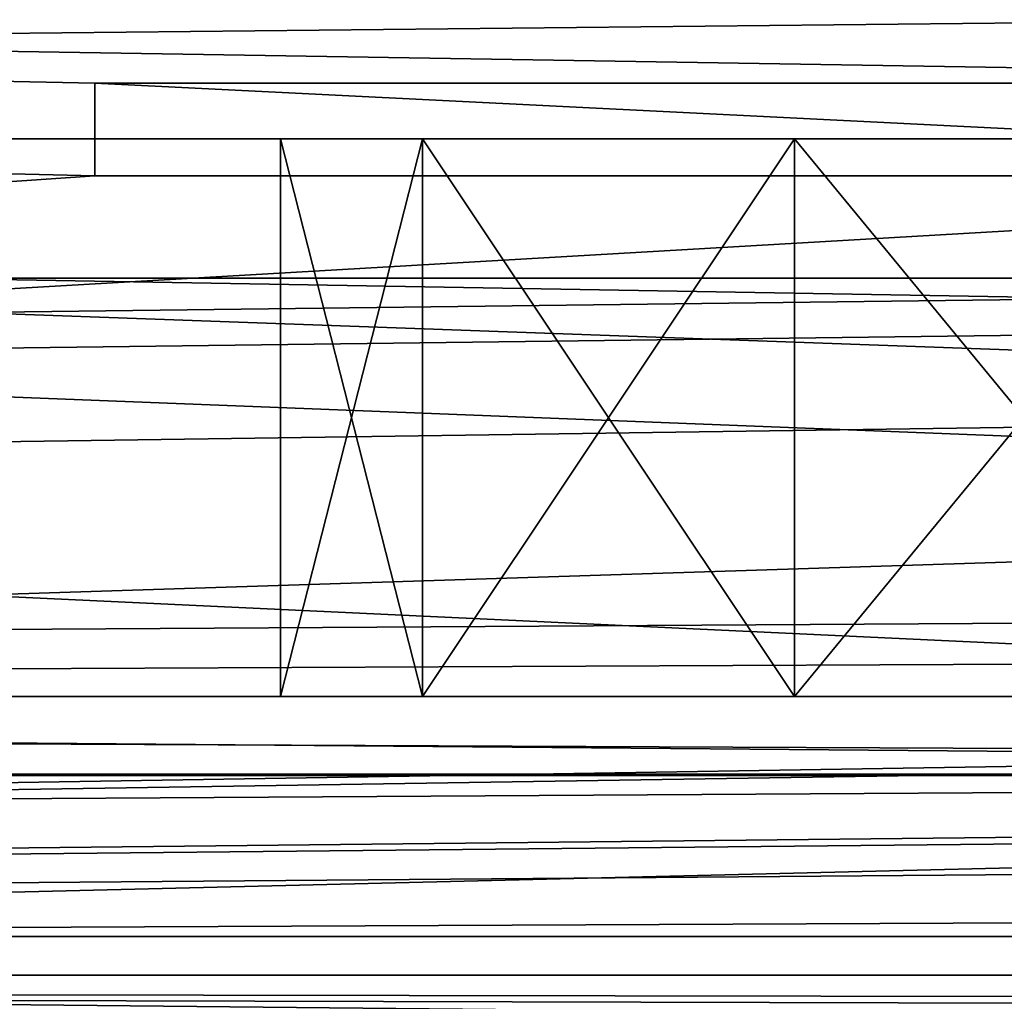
# Model space of a CAD drawing. Extents: x -398 to 398, y -1355 to -82.
# Tile 174 of 256: x -105.4 to -100.11, y -109.87 to -104.59. Entities that reach past the tile are written whole.
import ezdxf

# ---------------------------------------------------------------- set-up
doc = ezdxf.new("R2010")
doc.units = 0
doc.header["$MEASUREMENT"] = 0

msp = doc.modelspace()

# ---------------------------------------------------------------- linework, layer by layer
for points in [[(395.5, -525.467285, 437.803314), (395.5, -81.938164, 160.655502), (-395.5, -81.938164, 160.655502)], [(395.5, -525.467285, 437.803314), (-395.5, -81.938164, 160.655502), (-395.5, -525.467285, 437.803314)], [(-22.229691, -124.655098, 181.452103), (-396.5, -85.435806, 156.945206), (-395.5, -84.587761, 156.415207)], [(395.5, -528.116882, 433.562988), (395.5, -84.587761, 156.415207), (-395.5, -84.587761, 156.415207)], [(395.5, -528.116882, 433.562988), (-395.5, -84.587761, 156.415207), (-395.5, -528.116882, 433.562988)], [(-395.5, -84.587761, 156.415207), (395.5, -84.587761, 156.415207), (-19.442101, -123.289597, 180.598801)], [(-395.5, -84.587761, 156.415207), (-19.442101, -123.289597, 180.598801), (-21.06683, -123.633301, 180.813599)], [(-395.5, -84.587761, 156.415207), (-21.06683, -123.633301, 180.813599), (-22.229691, -124.655098, 181.452103)], [(-22.229691, -124.6604, 181.443604), (-396.5, -85.441109, 156.936707), (-395.5, -84.593063, 156.406799)], [(-395.5, -84.593063, 156.406799), (395.5, -84.593063, 156.406799), (-19.442101, -123.294899, 180.590302)], [(-395.5, -84.593063, 156.406799), (-19.442101, -123.294899, 180.590302), (-21.06683, -123.638603, 180.805099)], [(-395.5, -84.593063, 156.406799), (-21.06683, -123.638603, 180.805099), (-22.229691, -124.6604, 181.443604)], [(-396.5, -85.435806, 156.945206), (-22.478531, -125.502296, 181.981506), (-22.478531, -130.514999, 185.1138)], [(-396.5, -85.435806, 156.945206), (-22.478531, -130.514999, 185.1138), (-50.35714, -414.036102, 362.277405)], [(-396.5, -85.435806, 156.945206), (-50.35714, -414.036102, 362.277405), (-52.76738, -414.882812, 362.806488)], [(-396.5, -85.435806, 156.945206), (-52.76738, -414.882812, 362.806488), (-53.272449, -415.311096, 363.074097)], [(-396.5, -85.435806, 156.945206), (-53.272449, -415.311096, 363.074097), (-54.270809, -417.355103, 364.351288)], [(-396.5, -85.435806, 156.945206), (-54.270809, -417.355103, 364.351288), (-54.270809, -417.960785, 364.729889)], [(-396.5, -85.435806, 156.945206), (-54.270809, -417.960785, 364.729889), (-53.272449, -420.004791, 366.007111)], [(-396.5, -85.435806, 156.945206), (-53.272449, -420.004791, 366.007111), (-396.366211, -527.69281, 433.298004)], [(-22.478531, -125.502296, 181.981506), (-396.5, -85.435806, 156.945206), (-22.229691, -124.655098, 181.452103)], [(-396.5, -85.441109, 156.936707), (-22.478531, -125.507599, 181.973007), (-22.478531, -130.520294, 185.105301)], [(-396.5, -85.441109, 156.936707), (-22.478531, -130.520294, 185.105301), (-50.35714, -414.041412, 362.26889)], [(-396.5, -85.441109, 156.936707), (-50.35714, -414.041412, 362.26889), (-52.76738, -414.888092, 362.798004)], [(-396.5, -85.441109, 156.936707), (-52.76738, -414.888092, 362.798004), (-53.272449, -415.316406, 363.065613)], [(-396.5, -85.441109, 156.936707), (-53.272449, -415.316406, 363.065613), (-54.270809, -417.360413, 364.342896)], [(-396.5, -85.441109, 156.936707), (-54.270809, -417.360413, 364.342896), (-54.270809, -417.966095, 364.721405)], [(-396.5, -85.441109, 156.936707), (-54.270809, -417.966095, 364.721405), (-53.272449, -420.010101, 365.998596)], [(-396.5, -85.441109, 156.936707), (-53.272449, -420.010101, 365.998596), (-396.366211, -527.69812, 433.289612)], [(-22.478531, -125.507599, 181.973007), (-396.5, -85.441109, 156.936707), (-22.229691, -124.6604, 181.443604)], [(243, -100.280098, 127.672203), (-235.265503, -167.884293, 169.916), (-243, -100.280098, 127.672203)], [(243, -100.280098, 127.672203), (235.265503, -167.884293, 169.916), (-235.265503, -167.884293, 169.916)], [(243, -100.704002, 126.993698), (-235.265503, -168.308197, 169.237503), (-243, -100.704002, 126.993698)], [(243, -100.704002, 126.993698), (235.265503, -168.308197, 169.237503), (-235.265503, -168.308197, 169.237503)], [(-243, -101.233902, -0.8), (-231.629807, -107.4487, -0.8), (-85.172813, -108.651802, -0.8)], [(-243, -101.233902, -0.8), (-85.172813, -108.651802, -0.8), (-84.370171, -107.4487, -0.8)], [(-243, -101.233902, -0.8), (-84.370171, -107.4487, -0.8), (-83, -106.983902, -0.8)], [(-243, -101.233902, -0.8), (-83, -106.983902, -0.8), (80.827187, -108.651802, -0.8)], [(-243, -101.233902, -0.8), (80.827187, -108.651802, -0.8), (81.629829, -107.4487, -0.8)], [(-243, -101.233902, -0.8), (81.629829, -107.4487, -0.8), (83, -106.983902, -0.8)], [(-243, -101.233902, -0.8), (83, -106.983902, -0.8), (230.827194, -108.651802, -0.8)], [(-243, -101.233902, -0.8), (230.827194, -108.651802, -0.8), (231.629807, -107.4487, -0.8)], [(-243, -101.233902, -0.8), (231.629807, -107.4487, -0.8), (233, -106.983902, -0.8)], [(-243, -101.233902, -0.8), (233, -106.983902, -0.8), (242.412903, -106.942398, -0.8)], [(-243, -101.233902, -0.8), (242.412903, -106.942398, -0.8), (243, -103.233902, -0.8)], [(-243, -101.233902), (-231.629807, -107.4487), (-85.172813, -108.651802)], [(-243, -101.233902), (-85.172813, -108.651802), (-84.370171, -107.4487)], [(-243, -101.233902), (-84.370171, -107.4487), (-83, -106.983902)], [(-243, -101.233902), (-83, -106.983902), (80.827187, -108.651802)], [(-243, -101.233902), (80.827187, -108.651802), (81.629829, -107.4487)], [(-243, -101.233902), (81.629829, -107.4487), (83, -106.983902)], [(-243, -101.233902), (83, -106.983902), (230.827194, -108.651802)], [(-243, -101.233902), (230.827194, -108.651802), (231.629807, -107.4487)], [(-243, -101.233902), (231.629807, -107.4487), (233, -106.983902)], [(-243, -101.233902), (233, -106.983902), (242.412903, -106.942398)], [(-243, -101.233902), (242.412903, -106.942398), (243, -103.233902)], [(-31, -102.983902, 114.3228), (-144.5, -101.233902, 114.3228), (-31, -107.483902, 114.3228)], [(-31, -107.483902, 114.3228), (-144.5, -101.233902, 114.3228), (-144.5, -110.233902, 114.3228)], [(-31, -102.983902, 115.122803), (-144.5, -101.233902, 115.122803), (-31, -107.483902, 115.122803)], [(-31, -107.483902, 115.122803), (-144.5, -101.233902, 115.122803), (-144.5, -110.233902, 115.122803)], [(-255, -101.733902), (-233, -107.733902), (255, -101.733902)], [(-255, -101.733902, 0.8), (-233, -107.733902, 0.8), (255, -101.733902, 0.8)], [(255, -101.733902), (-233, -107.733902), (-232.166, -107.986397)], [(255, -101.733902, 0.8), (-233, -107.733902, 0.8), (-232.166, -107.986397, 0.8)], [(255, -101.733902), (-232.166, -107.986397), (-231.614594, -108.660004)], [(255, -101.733902, 0.8), (-232.166, -107.986397, 0.8), (-231.614594, -108.660004, 0.8)], [(255, -101.733902), (-231.614594, -108.660004), (-83, -107.733902)], [(255, -101.733902, 0.8), (-231.614594, -108.660004, 0.8), (-83, -107.733902, 0.8)], [(-169, -103.733902, 13.57285), (-169, -109.733902, 13.57285), (-105, -105.433899, 13.57285)], [(-169, -103.733902, 13.57285), (-105, -105.433899, 13.57285), (-105, -104.933899, 13.57285)], [(-169, -103.733902, 13.57285), (-105, -104.933899, 13.57285), (-95, -104.933899, 13.57285)], [(-169, -103.733902, 13.57285), (-95, -104.933899, 13.57285), (95, -104.933899, 13.57285)], [(-169, -103.733902, 13.57285), (95, -104.933899, 13.57285), (169, -103.733902, 13.57285)], [(-169, -109.733902, 113.5728), (-169, -103.733902, 113.5728), (-29.5, -105.233902, 113.5728)], [(-169, -103.733902, 113.5728), (169, -103.733902, 113.5728), (22.5, -105.233902, 113.5728)], [(-169, -103.733902, 113.5728), (22.5, -105.233902, 113.5728), (-22.5, -105.233902, 113.5728)], [(-169, -103.733902, 113.5728), (-22.5, -105.233902, 113.5728), (-29.5, -105.233902, 113.5728)], [(-160, -105.233902, 23.572849), (160, -105.233902, 23.572849), (-160, -103.733902, 23.572849)], [(-160, -103.733902, 23.572849), (160, -105.233902, 23.572849), (160, -103.733902, 23.572849)], [(-15.6, -105.233902, 103.5728), (-160, -105.233902, 103.5728), (-15.6, -103.733902, 103.5728)], [(-15.6, -103.733902, 103.5728), (-160, -105.233902, 103.5728), (-160, -103.733902, 103.5728)], [(-95, -104.933899, 9.572845), (-105, -104.933899, 9.572845), (-95, -105.433899, 9.572845)], [(-95, -105.433899, 9.572845), (-105, -104.933899, 9.572845), (-105, -105.433899, 9.572845)], [(-95, -104.933899, 9.572845), (-105, -104.933899, 9.572845), (-95, -104.933899, 13.57285)], [(-95, -104.933899, 13.57285), (-105, -104.933899, 9.572845), (-105, -104.933899, 13.57285)], [(-105, -104.933899, 13.57285), (-105, -104.933899, 9.572845), (-105, -105.433899, 13.57285)], [(-105, -105.433899, 13.57285), (-105, -104.933899, 9.572845), (-105, -105.433899, 9.572845)], [(-169, -109.733902, 113.5728), (-29.5, -105.233902, 113.5728), (-29.5, -108.233902, 113.5728)], [(-160, -105.233902, 103.5728), (-150, -105.233902, 102.572899), (-15.6, -105.233902, 103.5728)], [(-160, -105.233902, 23.572849), (160, -105.233902, 23.572849), (-150, -105.233902, 24.57283)], [(-15.6, -105.233902, 103.5728), (-150, -105.233902, 102.572899), (-140, -105.233902, 102.572899)], [(160, -105.233902, 23.572849), (-140, -105.233902, 24.57283), (-150, -105.233902, 24.57283)], [(-15.6, -105.233902, 103.5728), (-140, -105.233902, 102.572899), (-130, -105.233902, 102.572899)], [(160, -105.233902, 23.572849), (-130, -105.233902, 24.57283), (-140, -105.233902, 24.57283)], [(-15.6, -105.233902, 103.5728), (-130, -105.233902, 102.572899), (-120, -105.233902, 102.572899)], [(160, -105.233902, 23.572849), (-120, -105.233902, 24.57283), (-130, -105.233902, 24.57283)], [(-15.6, -105.233902, 103.5728), (-120, -105.233902, 102.572899), (-110, -105.233902, 102.572899)], [(160, -105.233902, 23.572849), (-110, -105.233902, 24.57283), (-120, -105.233902, 24.57283)], [(-15.6, -105.233902, 103.5728), (-110, -105.233902, 102.572899), (-100, -105.233902, 102.572899)], [(160, -105.233902, 23.572849), (-100, -105.233902, 24.57283), (-110, -105.233902, 24.57283)], [(-108.4692, -105.233902, 102.268402), (-100, -105.233902, 102.572899), (-110, -105.233902, 102.572899)], [(-101.5308, -105.233902, 24.87727), (-108.4692, -105.233902, 24.87727), (-110, -105.233902, 24.57283)], [(-101.5308, -105.233902, 24.87727), (-110, -105.233902, 24.57283), (-100, -105.233902, 24.57283)], [(-100, -105.233902, 102.572899), (-108.4692, -105.233902, 102.268402), (-101.5308, -105.233902, 102.268402)], [(-101.5308, -105.233902, 102.268402), (-108.4692, -105.233902, 102.268402), (-106.674103, -105.233902, 100.795097)], [(-103.325897, -105.233902, 26.35059), (-106.674103, -105.233902, 26.35059), (-108.4692, -105.233902, 24.87727)], [(-103.325897, -105.233902, 26.35059), (-108.4692, -105.233902, 24.87727), (-101.5308, -105.233902, 24.87727)], [(-101.5308, -105.233902, 102.268402), (-106.674103, -105.233902, 100.795097), (-103.325897, -105.233902, 100.795097)], [(-103.325897, -105.233902, 100.795097), (-106.674103, -105.233902, 100.795097), (-106, -105.233902, 98.572853)], [(-104, -105.233902, 28.572849), (-106, -105.233902, 28.572849), (-106.674103, -105.233902, 26.35059)], [(-104, -105.233902, 28.572849), (-106.674103, -105.233902, 26.35059), (-103.325897, -105.233902, 26.35059)], [(-104, -105.233902, 88.572853), (-104, -105.233902, 98.572853), (-106, -105.233902, 98.572853)], [(-104, -105.233902, 88.572853), (-106, -105.233902, 98.572853), (-106, -105.233902, 88.572853)], [(-103.325897, -105.233902, 100.795097), (-106, -105.233902, 98.572853), (-104, -105.233902, 98.572853)], [(-104, -105.233902, 38.572849), (-106, -105.233902, 28.572849), (-104, -105.233902, 28.572849)], [(-106, -105.233902, 28.572849), (-104, -105.233902, 38.572849), (-106, -105.233902, 38.572849)], [(-106, -105.233902, 38.572849), (-104, -105.233902, 38.572849), (-104, -105.233902, 48.572849)], [(-106, -105.233902, 38.572849), (-104, -105.233902, 48.572849), (-106, -105.233902, 48.572849)], [(-106, -105.233902, 48.572849), (-104, -105.233902, 48.572849), (-104, -105.233902, 58.572849)], [(-106, -105.233902, 48.572849), (-104, -105.233902, 58.572849), (-106, -105.233902, 58.572849)], [(-106, -105.233902, 58.572849), (-104, -105.233902, 58.572849), (-104, -105.233902, 68.572853)], [(-106, -105.233902, 58.572849), (-104, -105.233902, 68.572853), (-106, -105.233902, 68.572853)], [(-106, -105.233902, 68.572853), (-104, -105.233902, 68.572853), (-104, -105.233902, 78.572853)], [(-106, -105.233902, 68.572853), (-104, -105.233902, 78.572853), (-106, -105.233902, 78.572853)], [(-106, -105.233902, 78.572853), (-104, -105.233902, 78.572853), (-104, -105.233902, 88.572853)], [(-106, -105.233902, 78.572853), (-104, -105.233902, 88.572853), (-106, -105.233902, 88.572853)], [(-103.325897, -105.233902, 90.795097), (-103.325897, -105.233902, 96.350594), (-104, -105.233902, 98.572853)], [(-103.325897, -105.233902, 90.795097), (-104, -105.233902, 98.572853), (-104, -105.233902, 88.572853)], [(-103.325897, -105.233902, 30.795099), (-103.325897, -105.233902, 36.35059), (-104, -105.233902, 38.572849)], [(-103.325897, -105.233902, 30.795099), (-104, -105.233902, 38.572849), (-104, -105.233902, 28.572849)], [(-103.325897, -105.233902, 40.795101), (-103.325897, -105.233902, 46.35059), (-104, -105.233902, 48.572849)], [(-103.325897, -105.233902, 40.795101), (-104, -105.233902, 48.572849), (-104, -105.233902, 38.572849)], [(-103.325897, -105.233902, 50.795101), (-103.325897, -105.233902, 56.35059), (-104, -105.233902, 58.572849)], [(-103.325897, -105.233902, 50.795101), (-104, -105.233902, 58.572849), (-104, -105.233902, 48.572849)], [(-103.325897, -105.233902, 70.795097), (-103.325897, -105.233902, 76.350594), (-104, -105.233902, 78.572853)], [(-103.325897, -105.233902, 70.795097), (-104, -105.233902, 78.572853), (-104, -105.233902, 68.572853)], [(-103.325897, -105.233902, 80.795097), (-103.325897, -105.233902, 86.350594), (-104, -105.233902, 88.572853)], [(-103.325897, -105.233902, 80.795097), (-104, -105.233902, 88.572853), (-104, -105.233902, 78.572853)], [(-103.325897, -105.233902, 60.795101), (-103.325897, -105.233902, 66.350594), (-104, -105.233902, 68.572853)], [(-103.325897, -105.233902, 60.795101), (-104, -105.233902, 68.572853), (-104, -105.233902, 58.572849)], [(-103.236099, -105.233902, 100.924004), (-103.236099, -108.233902, 100.924004), (-104, -108.233902, 98.572853)], [(-103.236099, -105.233902, 100.924004), (-104, -108.233902, 98.572853), (-104, -105.233902, 98.572853)], [(-103.236099, -108.233902, 96.221703), (-103.236099, -105.233902, 96.221703), (-104, -105.233902, 98.572853)], [(-103.236099, -108.233902, 96.221703), (-104, -105.233902, 98.572853), (-104, -108.233902, 98.572853)], [(-103.236099, -105.233902, 30.92399), (-103.236099, -108.233902, 30.92399), (-104, -108.233902, 28.572849)], [(-103.236099, -105.233902, 30.92399), (-104, -108.233902, 28.572849), (-104, -105.233902, 28.572849)], [(-103.236099, -108.233902, 26.221701), (-103.236099, -105.233902, 26.221701), (-104, -105.233902, 28.572849)], [(-103.236099, -108.233902, 26.221701), (-104, -105.233902, 28.572849), (-104, -108.233902, 28.572849)], [(-103.236099, -105.233902, 40.923988), (-103.236099, -108.233902, 40.923988), (-104, -108.233902, 38.572849)], [(-103.236099, -105.233902, 40.923988), (-104, -108.233902, 38.572849), (-104, -105.233902, 38.572849)], [(-103.236099, -108.233902, 36.221699), (-103.236099, -105.233902, 36.221699), (-104, -105.233902, 38.572849)], [(-103.236099, -108.233902, 36.221699), (-104, -105.233902, 38.572849), (-104, -108.233902, 38.572849)], [(-103.236099, -105.233902, 50.923988), (-103.236099, -108.233902, 50.923988), (-104, -108.233902, 48.572849)], [(-103.236099, -105.233902, 50.923988), (-104, -108.233902, 48.572849), (-104, -105.233902, 48.572849)], [(-103.236099, -108.233902, 46.221699), (-103.236099, -105.233902, 46.221699), (-104, -105.233902, 48.572849)], [(-103.236099, -108.233902, 46.221699), (-104, -105.233902, 48.572849), (-104, -108.233902, 48.572849)], [(-103.236099, -105.233902, 60.923988), (-103.236099, -108.233902, 60.923988), (-104, -108.233902, 58.572849)], [(-103.236099, -105.233902, 60.923988), (-104, -108.233902, 58.572849), (-104, -105.233902, 58.572849)], [(-103.236099, -108.233902, 56.221699), (-103.236099, -105.233902, 56.221699), (-104, -105.233902, 58.572849)], [(-103.236099, -108.233902, 56.221699), (-104, -105.233902, 58.572849), (-104, -108.233902, 58.572849)], [(-103.236099, -105.233902, 70.923988), (-103.236099, -108.233902, 70.923988), (-104, -108.233902, 68.572853)], [(-103.236099, -105.233902, 70.923988), (-104, -108.233902, 68.572853), (-104, -105.233902, 68.572853)], [(-103.236099, -108.233902, 66.221703), (-103.236099, -105.233902, 66.221703), (-104, -105.233902, 68.572853)], [(-103.236099, -108.233902, 66.221703), (-104, -105.233902, 68.572853), (-104, -108.233902, 68.572853)], [(-103.236099, -105.233902, 80.923988), (-103.236099, -108.233902, 80.923988), (-104, -108.233902, 78.572853)], [(-103.236099, -105.233902, 80.923988), (-104, -108.233902, 78.572853), (-104, -105.233902, 78.572853)], [(-103.236099, -108.233902, 76.221703), (-103.236099, -105.233902, 76.221703), (-104, -105.233902, 78.572853)], [(-103.236099, -108.233902, 76.221703), (-104, -105.233902, 78.572853), (-104, -108.233902, 78.572853)], [(-103.236099, -105.233902, 90.923988), (-103.236099, -108.233902, 90.923988), (-104, -108.233902, 88.572853)], [(-103.236099, -105.233902, 90.923988), (-104, -108.233902, 88.572853), (-104, -105.233902, 88.572853)], [(-103.236099, -108.233902, 86.221703), (-103.236099, -105.233902, 86.221703), (-104, -105.233902, 88.572853)], [(-103.236099, -108.233902, 86.221703), (-104, -105.233902, 88.572853), (-104, -108.233902, 88.572853)], [(-101.5308, -105.233902, 92.268417), (-101.5308, -105.233902, 94.877274), (-103.325897, -105.233902, 96.350594)], [(-101.5308, -105.233902, 92.268417), (-103.325897, -105.233902, 96.350594), (-103.325897, -105.233902, 90.795097)], [(-101.5308, -105.233902, 32.268421), (-101.5308, -105.233902, 34.87727), (-103.325897, -105.233902, 36.35059)], [(-101.5308, -105.233902, 32.268421), (-103.325897, -105.233902, 36.35059), (-103.325897, -105.233902, 30.795099)], [(-101.5308, -105.233902, 42.268421), (-101.5308, -105.233902, 44.87727), (-103.325897, -105.233902, 46.35059)], [(-101.5308, -105.233902, 42.268421), (-103.325897, -105.233902, 46.35059), (-103.325897, -105.233902, 40.795101)], [(-101.5308, -105.233902, 52.268421), (-101.5308, -105.233902, 54.87727), (-103.325897, -105.233902, 56.35059)], [(-101.5308, -105.233902, 52.268421), (-103.325897, -105.233902, 56.35059), (-103.325897, -105.233902, 50.795101)], [(-101.5308, -105.233902, 72.268417), (-101.5308, -105.233902, 74.877274), (-103.325897, -105.233902, 76.350594)], [(-101.5308, -105.233902, 72.268417), (-103.325897, -105.233902, 76.350594), (-103.325897, -105.233902, 70.795097)], [(-101.5308, -105.233902, 82.268417), (-101.5308, -105.233902, 84.877274), (-103.325897, -105.233902, 86.350594)], [(-101.5308, -105.233902, 82.268417), (-103.325897, -105.233902, 86.350594), (-103.325897, -105.233902, 80.795097)], [(-101.5308, -105.233902, 62.268421), (-101.5308, -105.233902, 64.877274), (-103.325897, -105.233902, 66.350594)], [(-101.5308, -105.233902, 62.268421), (-103.325897, -105.233902, 66.350594), (-103.325897, -105.233902, 60.795101)], [(-101.236099, -105.233902, 102.377098), (-101.236099, -108.233902, 102.377098), (-103.236099, -108.233902, 100.924004)], [(-101.236099, -105.233902, 102.377098), (-103.236099, -108.233902, 100.924004), (-103.236099, -105.233902, 100.924004)], [(-101.236099, -108.233902, 94.768623), (-103.236099, -105.233902, 96.221703), (-103.236099, -108.233902, 96.221703)], [(-103.236099, -105.233902, 96.221703), (-101.236099, -108.233902, 94.768623), (-101.236099, -105.233902, 94.768623)], [(-101.236099, -105.233902, 32.377071), (-101.236099, -108.233902, 32.377071), (-103.236099, -108.233902, 30.92399)], [(-101.236099, -105.233902, 32.377071), (-103.236099, -108.233902, 30.92399), (-103.236099, -105.233902, 30.92399)], [(-101.236099, -108.233902, 24.76862), (-103.236099, -105.233902, 26.221701), (-103.236099, -108.233902, 26.221701)], [(-103.236099, -105.233902, 26.221701), (-101.236099, -108.233902, 24.76862), (-101.236099, -105.233902, 24.76862)], [(-101.236099, -105.233902, 42.377071), (-101.236099, -108.233902, 42.377071), (-103.236099, -108.233902, 40.923988)], [(-101.236099, -105.233902, 42.377071), (-103.236099, -108.233902, 40.923988), (-103.236099, -105.233902, 40.923988)], [(-101.236099, -108.233902, 34.76862), (-103.236099, -105.233902, 36.221699), (-103.236099, -108.233902, 36.221699)], [(-103.236099, -105.233902, 36.221699), (-101.236099, -108.233902, 34.76862), (-101.236099, -105.233902, 34.76862)], [(-101.236099, -105.233902, 52.377071), (-101.236099, -108.233902, 52.377071), (-103.236099, -108.233902, 50.923988)], [(-101.236099, -105.233902, 52.377071), (-103.236099, -108.233902, 50.923988), (-103.236099, -105.233902, 50.923988)], [(-101.236099, -108.233902, 44.76862), (-103.236099, -105.233902, 46.221699), (-103.236099, -108.233902, 46.221699)], [(-103.236099, -105.233902, 46.221699), (-101.236099, -108.233902, 44.76862), (-101.236099, -105.233902, 44.76862)], [(-101.236099, -105.233902, 62.377071), (-101.236099, -108.233902, 62.377071), (-103.236099, -108.233902, 60.923988)], [(-101.236099, -105.233902, 62.377071), (-103.236099, -108.233902, 60.923988), (-103.236099, -105.233902, 60.923988)], [(-101.236099, -108.233902, 54.76862), (-103.236099, -105.233902, 56.221699), (-103.236099, -108.233902, 56.221699)], [(-103.236099, -105.233902, 56.221699), (-101.236099, -108.233902, 54.76862), (-101.236099, -105.233902, 54.76862)], [(-101.236099, -105.233902, 72.377083), (-101.236099, -108.233902, 72.377083), (-103.236099, -108.233902, 70.923988)], [(-101.236099, -105.233902, 72.377083), (-103.236099, -108.233902, 70.923988), (-103.236099, -105.233902, 70.923988)], [(-101.236099, -108.233902, 64.768623), (-103.236099, -105.233902, 66.221703), (-103.236099, -108.233902, 66.221703)], [(-103.236099, -105.233902, 66.221703), (-101.236099, -108.233902, 64.768623), (-101.236099, -105.233902, 64.768623)], [(-101.236099, -105.233902, 82.377083), (-101.236099, -108.233902, 82.377083), (-103.236099, -108.233902, 80.923988)], [(-101.236099, -105.233902, 82.377083), (-103.236099, -108.233902, 80.923988), (-103.236099, -105.233902, 80.923988)], [(-101.236099, -108.233902, 74.768623), (-103.236099, -105.233902, 76.221703), (-103.236099, -108.233902, 76.221703)], [(-103.236099, -105.233902, 76.221703), (-101.236099, -108.233902, 74.768623), (-101.236099, -105.233902, 74.768623)], [(-101.236099, -105.233902, 92.377083), (-101.236099, -108.233902, 92.377083), (-103.236099, -108.233902, 90.923988)], [(-101.236099, -105.233902, 92.377083), (-103.236099, -108.233902, 90.923988), (-103.236099, -105.233902, 90.923988)], [(-101.236099, -108.233902, 84.768623), (-103.236099, -105.233902, 86.221703), (-103.236099, -108.233902, 86.221703)], [(-103.236099, -105.233902, 86.221703), (-101.236099, -108.233902, 84.768623), (-101.236099, -105.233902, 84.768623)], [(-100, -105.233902, 92.572861), (-100, -105.233902, 94.57283), (-101.5308, -105.233902, 94.877274)], [(-100, -105.233902, 92.572861), (-101.5308, -105.233902, 94.877274), (-101.5308, -105.233902, 92.268417)], [(-100, -105.233902, 32.572861), (-101.5308, -105.233902, 34.87727), (-101.5308, -105.233902, 32.268421)], [(-101.5308, -105.233902, 34.87727), (-100, -105.233902, 32.572861), (-100, -105.233902, 34.57283)], [(-100, -105.233902, 42.572861), (-101.5308, -105.233902, 44.87727), (-101.5308, -105.233902, 42.268421)], [(-101.5308, -105.233902, 44.87727), (-100, -105.233902, 42.572861), (-100, -105.233902, 44.57283)], [(-100, -105.233902, 52.572861), (-101.5308, -105.233902, 54.87727), (-101.5308, -105.233902, 52.268421)], [(-101.5308, -105.233902, 54.87727), (-100, -105.233902, 52.572861), (-100, -105.233902, 54.57283)], [(-100, -105.233902, 72.572861), (-101.5308, -105.233902, 74.877274), (-101.5308, -105.233902, 72.268417)], [(-101.5308, -105.233902, 74.877274), (-100, -105.233902, 72.572861), (-100, -105.233902, 74.57283)], [(-100, -105.233902, 82.572861), (-101.5308, -105.233902, 84.877274), (-101.5308, -105.233902, 82.268417)], [(-101.5308, -105.233902, 84.877274), (-100, -105.233902, 82.572861), (-100, -105.233902, 84.57283)], [(-100, -105.233902, 62.572861), (-101.5308, -105.233902, 64.877274), (-101.5308, -105.233902, 62.268421)], [(-101.5308, -105.233902, 64.877274), (-100, -105.233902, 62.572861), (-100, -105.233902, 64.57283)], [(-98.763931, -105.233902, 102.377098), (-98.763931, -108.233902, 102.377098), (-101.236099, -108.233902, 102.377098)], [(-98.763931, -105.233902, 102.377098), (-101.236099, -108.233902, 102.377098), (-101.236099, -105.233902, 102.377098)], [(-101.236099, -105.233902, 94.768623), (-101.236099, -108.233902, 94.768623), (-98.763931, -108.233902, 94.768623)], [(-101.236099, -105.233902, 94.768623), (-98.763931, -108.233902, 94.768623), (-98.763931, -105.233902, 94.768623)], [(-98.763931, -105.233902, 32.377071), (-98.763931, -108.233902, 32.377071), (-101.236099, -108.233902, 32.377071)], [(-98.763931, -105.233902, 32.377071), (-101.236099, -108.233902, 32.377071), (-101.236099, -105.233902, 32.377071)], [(-101.236099, -105.233902, 24.76862), (-101.236099, -108.233902, 24.76862), (-98.763931, -108.233902, 24.76862)], [(-101.236099, -105.233902, 24.76862), (-98.763931, -108.233902, 24.76862), (-98.763931, -105.233902, 24.76862)], [(-98.763931, -105.233902, 42.377071), (-98.763931, -108.233902, 42.377071), (-101.236099, -108.233902, 42.377071)], [(-98.763931, -105.233902, 42.377071), (-101.236099, -108.233902, 42.377071), (-101.236099, -105.233902, 42.377071)], [(-101.236099, -105.233902, 34.76862), (-101.236099, -108.233902, 34.76862), (-98.763931, -108.233902, 34.76862)], [(-101.236099, -105.233902, 34.76862), (-98.763931, -108.233902, 34.76862), (-98.763931, -105.233902, 34.76862)], [(-98.763931, -105.233902, 52.377071), (-98.763931, -108.233902, 52.377071), (-101.236099, -108.233902, 52.377071)], [(-98.763931, -105.233902, 52.377071), (-101.236099, -108.233902, 52.377071), (-101.236099, -105.233902, 52.377071)], [(-101.236099, -105.233902, 44.76862), (-101.236099, -108.233902, 44.76862), (-98.763931, -108.233902, 44.76862)], [(-101.236099, -105.233902, 44.76862), (-98.763931, -108.233902, 44.76862), (-98.763931, -105.233902, 44.76862)], [(-98.763931, -105.233902, 62.377071), (-98.763931, -108.233902, 62.377071), (-101.236099, -108.233902, 62.377071)], [(-98.763931, -105.233902, 62.377071), (-101.236099, -108.233902, 62.377071), (-101.236099, -105.233902, 62.377071)], [(-101.236099, -105.233902, 54.76862), (-101.236099, -108.233902, 54.76862), (-98.763931, -108.233902, 54.76862)], [(-101.236099, -105.233902, 54.76862), (-98.763931, -108.233902, 54.76862), (-98.763931, -105.233902, 54.76862)], [(-98.763931, -105.233902, 72.377083), (-98.763931, -108.233902, 72.377083), (-101.236099, -108.233902, 72.377083)], [(-98.763931, -105.233902, 72.377083), (-101.236099, -108.233902, 72.377083), (-101.236099, -105.233902, 72.377083)], [(-101.236099, -105.233902, 64.768623), (-101.236099, -108.233902, 64.768623), (-98.763931, -108.233902, 64.768623)], [(-101.236099, -105.233902, 64.768623), (-98.763931, -108.233902, 64.768623), (-98.763931, -105.233902, 64.768623)], [(-98.763931, -105.233902, 82.377083), (-98.763931, -108.233902, 82.377083), (-101.236099, -108.233902, 82.377083)], [(-98.763931, -105.233902, 82.377083), (-101.236099, -108.233902, 82.377083), (-101.236099, -105.233902, 82.377083)], [(-101.236099, -105.233902, 74.768623), (-101.236099, -108.233902, 74.768623), (-98.763931, -108.233902, 74.768623)], [(-101.236099, -105.233902, 74.768623), (-98.763931, -108.233902, 74.768623), (-98.763931, -105.233902, 74.768623)], [(-98.763931, -105.233902, 92.377083), (-98.763931, -108.233902, 92.377083), (-101.236099, -108.233902, 92.377083)], [(-98.763931, -105.233902, 92.377083), (-101.236099, -108.233902, 92.377083), (-101.236099, -105.233902, 92.377083)], [(-101.236099, -105.233902, 84.768623), (-101.236099, -108.233902, 84.768623), (-98.763931, -108.233902, 84.768623)], [(-101.236099, -105.233902, 84.768623), (-98.763931, -108.233902, 84.768623), (-98.763931, -105.233902, 84.768623)], [(-169, -109.733902, 13.57285), (169, -109.733902, 13.57285), (105, -105.433899, 13.57285)], [(-169, -109.733902, 13.57285), (105, -105.433899, 13.57285), (95, -105.433899, 13.57285)], [(-169, -109.733902, 13.57285), (95, -105.433899, 13.57285), (-95, -105.433899, 13.57285)], [(-169, -109.733902, 13.57285), (-95, -105.433899, 13.57285), (-105, -105.433899, 13.57285)], [(-95, -105.433899, 13.57285), (-105, -105.433899, 13.57285), (-95, -105.433899, 9.572845)], [(-95, -105.433899, 9.572845), (-105, -105.433899, 13.57285), (-105, -105.433899, 9.572845)], [(144.300003, -110.233902, 12.82285), (-144.300003, -110.233902, 12.82285), (-106, -105.983902, 12.82285)], [(144.300003, -110.233902, 12.02285), (-144.300003, -110.233902, 12.02285), (-106, -105.983902, 12.02285)], [(144.300003, -110.233902, 12.82285), (-106, -105.983902, 12.82285), (-94, -105.983902, 12.82285)], [(144.300003, -110.233902, 12.02285), (-106, -105.983902, 12.02285), (-94, -105.983902, 12.02285)], [(-106, -105.983902, 12.82285), (-94, -105.983902, 12.82285), (-106, -105.983902, 12.02285)], [(-106, -105.983902, 12.02285), (-94, -105.983902, 12.82285), (-94, -105.983902, 12.02285)], [(-230.827194, -108.651802, -0.8), (-85.172813, -108.651802, -0.8), (-231.629807, -107.4487, -0.8)], [(-230.827194, -108.651802), (-85.172813, -108.651802), (-231.629807, -107.4487)], [(144.5, -110.233902, 114.3228), (-31, -107.483902, 114.3228), (-144.5, -110.233902, 114.3228)], [(144.5, -110.233902, 115.122803), (-31, -107.483902, 115.122803), (-144.5, -110.233902, 115.122803)], [(-231.614594, -108.660004), (-83.834007, -107.986397), (-83, -107.733902)], [(-231.614594, -108.660004, 0.8), (-83.834007, -107.986397, 0.8), (-83, -107.733902, 0.8)], [(-83.834007, -107.986397), (-231.614594, -108.660004), (-84.385406, -108.660004)], [(-83.834007, -107.986397, 0.8), (-231.614594, -108.660004, 0.8), (-84.385406, -108.660004, 0.8)], [(-169, -109.733902, 113.5728), (-29.5, -108.233902, 113.5728), (-22.5, -108.233902, 113.5728)], [(-169, -109.733902, 113.5728), (-22.5, -108.233902, 113.5728), (22.5, -108.233902, 113.5728)], [(-169, -109.733902, 113.5728), (22.5, -108.233902, 113.5728), (169, -109.733902, 113.5728)], [(-160, -108.233902, 23.572849), (-150, -108.233902, 24.57283), (160, -108.233902, 23.572849)], [(-160, -108.233902, 103.5728), (160, -108.233902, 103.5728), (-150, -108.233902, 102.572899)], [(-160, -109.733902, 23.572849), (160, -109.733902, 23.572849), (-160, -108.233902, 23.572849)], [(-160, -108.233902, 23.572849), (160, -109.733902, 23.572849), (160, -108.233902, 23.572849)], [(160, -109.733902, 103.5728), (-160, -109.733902, 103.5728), (160, -108.233902, 103.5728)], [(160, -108.233902, 103.5728), (-160, -109.733902, 103.5728), (-160, -108.233902, 103.5728)], [(160, -108.233902, 103.5728), (-140, -108.233902, 102.572899), (-150, -108.233902, 102.572899)], [(160, -108.233902, 23.572849), (-150, -108.233902, 24.57283), (-140, -108.233902, 24.57283)], [(160, -108.233902, 103.5728), (-130, -108.233902, 102.572899), (-140, -108.233902, 102.572899)], [(160, -108.233902, 23.572849), (-140, -108.233902, 24.57283), (-130, -108.233902, 24.57283)], [(160, -108.233902, 103.5728), (-120, -108.233902, 102.572899), (-130, -108.233902, 102.572899)], [(160, -108.233902, 23.572849), (-130, -108.233902, 24.57283), (-120, -108.233902, 24.57283)], [(160, -108.233902, 103.5728), (-110, -108.233902, 102.572899), (-120, -108.233902, 102.572899)], [(160, -108.233902, 23.572849), (-120, -108.233902, 24.57283), (-110, -108.233902, 24.57283)], [(160, -108.233902, 103.5728), (-100, -108.233902, 102.572899), (-110, -108.233902, 102.572899)], [(160, -108.233902, 23.572849), (-110, -108.233902, 24.57283), (-100, -108.233902, 24.57283)], [(-108.4692, -108.233902, 24.87727), (-100, -108.233902, 24.57283), (-110, -108.233902, 24.57283)], [(-101.5308, -108.233902, 102.268402), (-108.4692, -108.233902, 102.268402), (-110, -108.233902, 102.572899)], [(-101.5308, -108.233902, 102.268402), (-110, -108.233902, 102.572899), (-100, -108.233902, 102.572899)], [(-106.674103, -108.233902, 26.35059), (-101.5308, -108.233902, 24.87727), (-108.4692, -108.233902, 24.87727)], [(-108.4692, -108.233902, 24.87727), (-101.5308, -108.233902, 24.87727), (-100, -108.233902, 24.57283)], [(-103.325897, -108.233902, 100.795097), (-106.674103, -108.233902, 100.795097), (-108.4692, -108.233902, 102.268402)], [(-103.325897, -108.233902, 100.795097), (-108.4692, -108.233902, 102.268402), (-101.5308, -108.233902, 102.268402)], [(-106, -108.233902, 28.572849), (-103.325897, -108.233902, 26.35059), (-106.674103, -108.233902, 26.35059)], [(-106.674103, -108.233902, 26.35059), (-103.325897, -108.233902, 26.35059), (-101.5308, -108.233902, 24.87727)], [(-104, -108.233902, 98.572853), (-106, -108.233902, 98.572853), (-106.674103, -108.233902, 100.795097)], [(-104, -108.233902, 98.572853), (-106.674103, -108.233902, 100.795097), (-103.325897, -108.233902, 100.795097)], [(-106, -108.233902, 58.572849), (-104, -108.233902, 48.572849), (-106, -108.233902, 48.572849)], [(-106, -108.233902, 48.572849), (-104, -108.233902, 48.572849), (-104, -108.233902, 38.572849)], [(-106, -108.233902, 48.572849), (-104, -108.233902, 38.572849), (-106, -108.233902, 38.572849)], [(-106, -108.233902, 38.572849), (-104, -108.233902, 38.572849), (-104, -108.233902, 28.572849)], [(-106, -108.233902, 38.572849), (-104, -108.233902, 28.572849), (-106, -108.233902, 28.572849)], [(-106, -108.233902, 28.572849), (-104, -108.233902, 28.572849), (-103.325897, -108.233902, 26.35059)], [(-104, -108.233902, 48.572849), (-106, -108.233902, 58.572849), (-104, -108.233902, 58.572849)], [(-104, -108.233902, 58.572849), (-106, -108.233902, 58.572849), (-106, -108.233902, 68.572853)], [(-104, -108.233902, 58.572849), (-106, -108.233902, 68.572853), (-104, -108.233902, 68.572853)], [(-104, -108.233902, 68.572853), (-106, -108.233902, 68.572853), (-106, -108.233902, 78.572853)], [(-104, -108.233902, 68.572853), (-106, -108.233902, 78.572853), (-104, -108.233902, 78.572853)], [(-104, -108.233902, 78.572853), (-106, -108.233902, 78.572853), (-106, -108.233902, 88.572853)], [(-104, -108.233902, 78.572853), (-106, -108.233902, 88.572853), (-104, -108.233902, 88.572853)], [(-104, -108.233902, 88.572853), (-106, -108.233902, 88.572853), (-106, -108.233902, 98.572853)], [(-104, -108.233902, 88.572853), (-106, -108.233902, 98.572853), (-104, -108.233902, 98.572853)], [(-103.325897, -108.233902, 36.35059), (-103.325897, -108.233902, 30.795099), (-104, -108.233902, 28.572849)], [(-103.325897, -108.233902, 36.35059), (-104, -108.233902, 28.572849), (-104, -108.233902, 38.572849)], [(-103.325897, -108.233902, 46.35059), (-103.325897, -108.233902, 40.795101), (-104, -108.233902, 38.572849)], [(-103.325897, -108.233902, 46.35059), (-104, -108.233902, 38.572849), (-104, -108.233902, 48.572849)], [(-103.325897, -108.233902, 56.35059), (-103.325897, -108.233902, 50.795101), (-104, -108.233902, 48.572849)], [(-103.325897, -108.233902, 56.35059), (-104, -108.233902, 48.572849), (-104, -108.233902, 58.572849)], [(-103.325897, -108.233902, 66.350594), (-103.325897, -108.233902, 60.795101), (-104, -108.233902, 58.572849)], [(-103.325897, -108.233902, 66.350594), (-104, -108.233902, 58.572849), (-104, -108.233902, 68.572853)], [(-103.325897, -108.233902, 76.350594), (-103.325897, -108.233902, 70.795097), (-104, -108.233902, 68.572853)], [(-103.325897, -108.233902, 76.350594), (-104, -108.233902, 68.572853), (-104, -108.233902, 78.572853)], [(-103.325897, -108.233902, 86.350594), (-103.325897, -108.233902, 80.795097), (-104, -108.233902, 78.572853)], [(-103.325897, -108.233902, 86.350594), (-104, -108.233902, 78.572853), (-104, -108.233902, 88.572853)], [(-103.325897, -108.233902, 96.350594), (-103.325897, -108.233902, 90.795097), (-104, -108.233902, 88.572853)], [(-103.325897, -108.233902, 96.350594), (-104, -108.233902, 88.572853), (-104, -108.233902, 98.572853)], [(-101.5308, -108.233902, 34.87727), (-101.5308, -108.233902, 32.268421), (-103.325897, -108.233902, 30.795099)], [(-101.5308, -108.233902, 34.87727), (-103.325897, -108.233902, 30.795099), (-103.325897, -108.233902, 36.35059)], [(-101.5308, -108.233902, 44.87727), (-101.5308, -108.233902, 42.268421), (-103.325897, -108.233902, 40.795101)], [(-101.5308, -108.233902, 44.87727), (-103.325897, -108.233902, 40.795101), (-103.325897, -108.233902, 46.35059)], [(-101.5308, -108.233902, 54.87727), (-101.5308, -108.233902, 52.268421), (-103.325897, -108.233902, 50.795101)], [(-101.5308, -108.233902, 54.87727), (-103.325897, -108.233902, 50.795101), (-103.325897, -108.233902, 56.35059)], [(-101.5308, -108.233902, 64.877274), (-101.5308, -108.233902, 62.268421), (-103.325897, -108.233902, 60.795101)], [(-101.5308, -108.233902, 64.877274), (-103.325897, -108.233902, 60.795101), (-103.325897, -108.233902, 66.350594)], [(-101.5308, -108.233902, 74.877274), (-101.5308, -108.233902, 72.268417), (-103.325897, -108.233902, 70.795097)], [(-101.5308, -108.233902, 74.877274), (-103.325897, -108.233902, 70.795097), (-103.325897, -108.233902, 76.350594)], [(-101.5308, -108.233902, 84.877274), (-101.5308, -108.233902, 82.268417), (-103.325897, -108.233902, 80.795097)], [(-101.5308, -108.233902, 84.877274), (-103.325897, -108.233902, 80.795097), (-103.325897, -108.233902, 86.350594)], [(-101.5308, -108.233902, 94.877274), (-101.5308, -108.233902, 92.268417), (-103.325897, -108.233902, 90.795097)], [(-101.5308, -108.233902, 94.877274), (-103.325897, -108.233902, 90.795097), (-103.325897, -108.233902, 96.350594)], [(-100, -108.233902, 34.57283), (-101.5308, -108.233902, 32.268421), (-101.5308, -108.233902, 34.87727)], [(-101.5308, -108.233902, 32.268421), (-100, -108.233902, 34.57283), (-100, -108.233902, 32.572861)], [(-100, -108.233902, 44.57283), (-101.5308, -108.233902, 42.268421), (-101.5308, -108.233902, 44.87727)], [(-101.5308, -108.233902, 42.268421), (-100, -108.233902, 44.57283), (-100, -108.233902, 42.572861)], [(-100, -108.233902, 54.57283), (-101.5308, -108.233902, 52.268421), (-101.5308, -108.233902, 54.87727)], [(-101.5308, -108.233902, 52.268421), (-100, -108.233902, 54.57283), (-100, -108.233902, 52.572861)], [(-100, -108.233902, 64.57283), (-101.5308, -108.233902, 62.268421), (-101.5308, -108.233902, 64.877274)], [(-101.5308, -108.233902, 62.268421), (-100, -108.233902, 64.57283), (-100, -108.233902, 62.572861)], [(-100, -108.233902, 74.57283), (-101.5308, -108.233902, 72.268417), (-101.5308, -108.233902, 74.877274)], [(-101.5308, -108.233902, 72.268417), (-100, -108.233902, 74.57283), (-100, -108.233902, 72.572861)], [(-100, -108.233902, 84.57283), (-101.5308, -108.233902, 82.268417), (-101.5308, -108.233902, 84.877274)], [(-101.5308, -108.233902, 82.268417), (-100, -108.233902, 84.57283), (-100, -108.233902, 82.572861)], [(-100, -108.233902, 94.57283), (-101.5308, -108.233902, 92.268417), (-101.5308, -108.233902, 94.877274)], [(-101.5308, -108.233902, 92.268417), (-100, -108.233902, 94.57283), (-100, -108.233902, 92.572861)], [(-231.528595, -109.526604), (-84.385406, -108.660004), (-231.614594, -108.660004)], [(-231.528595, -109.526604, 0.8), (-84.385406, -108.660004, 0.8), (-231.614594, -108.660004, 0.8)], [(-231.528595, -109.526604), (-84.471443, -109.526604), (-84.385406, -108.660004)], [(-231.528595, -109.526604, 0.8), (-84.471443, -109.526604, 0.8), (-84.385406, -108.660004, 0.8)], [(-85.079224, -110.094803, -0.8), (-230.827194, -108.651802, -0.8), (-230.920807, -110.094803, -0.8)], [(-85.079224, -110.094803), (-230.827194, -108.651802), (-230.920807, -110.094803)], [(-85.172813, -108.651802, -0.8), (-230.827194, -108.651802, -0.8), (-85.079224, -110.094803, -0.8)], [(-85.172813, -108.651802), (-230.827194, -108.651802), (-85.079224, -110.094803)], [(-83, -110.733902), (-231.528595, -109.526604), (-231.939102, -110.294701)], [(-83, -110.733902, 0.8), (-231.528595, -109.526604, 0.8), (-231.939102, -110.294701, 0.8)], [(-84.060944, -110.294701), (-231.528595, -109.526604), (-83.573662, -110.620003)], [(-83, -110.733902), (-83.573662, -110.620003), (-231.528595, -109.526604)], [(-84.060944, -110.294701), (-84.471443, -109.526604), (-231.528595, -109.526604)], [(-84.060944, -110.294701, 0.8), (-231.528595, -109.526604, 0.8), (-83.573662, -110.620003, 0.8)], [(-83, -110.733902, 0.8), (-83.573662, -110.620003, 0.8), (-231.528595, -109.526604, 0.8)], [(-84.060944, -110.294701, 0.8), (-84.471443, -109.526604, 0.8), (-231.528595, -109.526604, 0.8)], [(168.962997, -110.300797, 113.461601), (-168.962997, -110.300598, 113.4617), (-169, -109.733902, 113.5728)], [(168.962997, -110.300797, 113.461601), (-169, -109.733902, 113.5728), (169, -109.733902, 113.5728)], [(-168.962997, -110.300797, 13.68406), (169, -109.733902, 13.57285), (-169, -109.733902, 13.57285)], [(-168.962997, -110.300797, 13.68406), (168.962997, -110.300598, 13.68401), (169, -109.733902, 13.57285)], [(-160.234604, -110.539101, 103.807198), (160.234406, -110.538803, 103.807098), (160, -109.733902, 103.5728)], [(-160.234604, -110.539101, 103.807198), (160, -109.733902, 103.5728), (-160, -109.733902, 103.5728)], [(160.234604, -110.539101, 23.338461), (-160.234406, -110.538803, 23.338619), (-160, -109.733902, 23.572849)], [(160.234604, -110.539101, 23.338461), (-160, -109.733902, 23.572849), (160, -109.733902, 23.572849)]]:
    msp.add_3dface(points)

doc.saveas('drawing.dxf')
